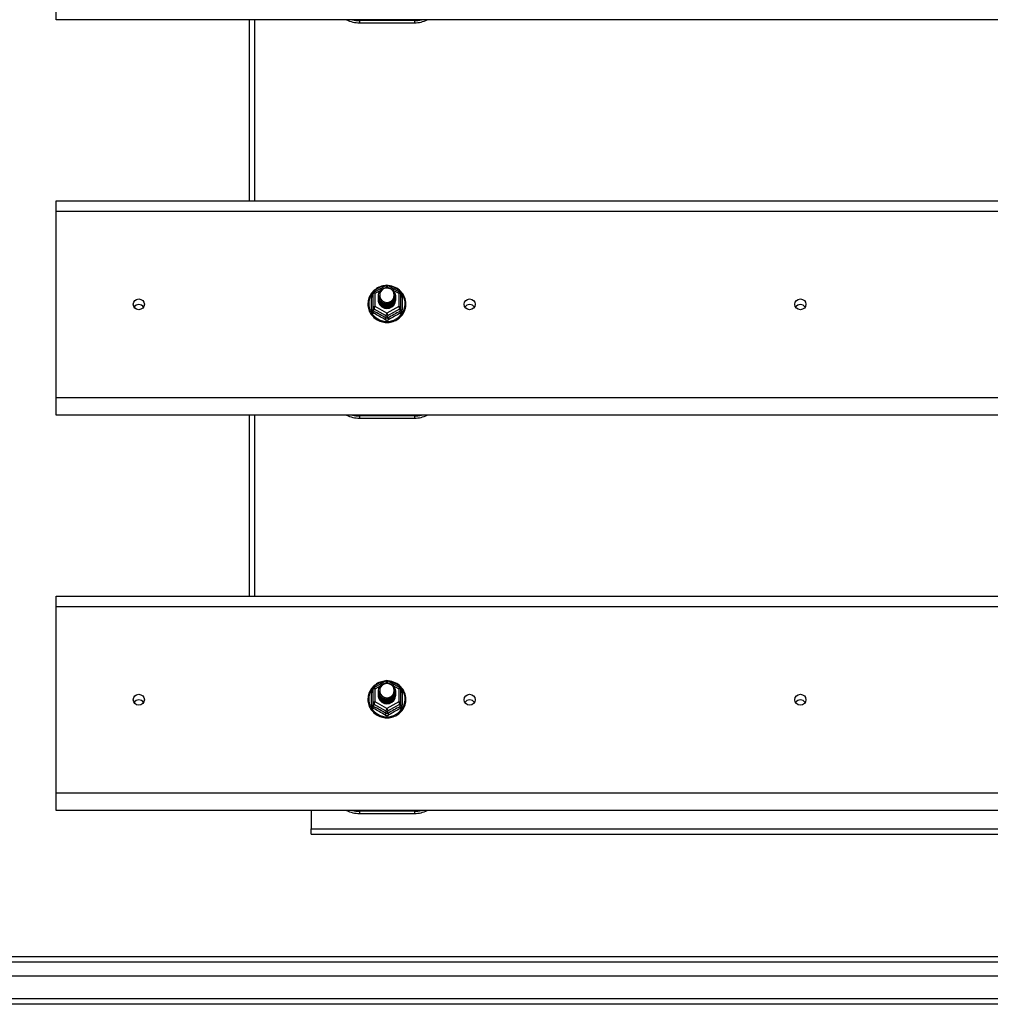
# Model space of a CAD drawing. Header units: inches. Extents: x 88 to 220, y 59 to 101.
# Tile 15 of 31: x 119 to 137, y 60 to 78. Entities that reach past the tile are written whole.
import ezdxf

# ---------------------------------------------------------------- set-up
doc = ezdxf.new("R2010")
doc.units = ezdxf.units.IN
doc.header["$MEASUREMENT"] = 0
doc.layers.add('Visible Edges(ANSI)', color=7, linetype='Continuous', lineweight=25)
doc.layers.add('Visible Tangent Edges(ANSI)', color=7, linetype='Continuous', lineweight=25)

msp = doc.modelspace()

# ---------------------------------------------------------------- linework, layer by layer
at = {"layer": 'Visible Edges(ANSI)'}
for p, q in [((119.599, 78.285), (119.599, 78.598)), ((153.233, 78.285), (119.599, 78.285)), ((123.099, 78.285), (123.099, 75.002)), ((125.099, 78.228), (126.099, 78.228)), ((119.599, 74.816), (119.599, 75.002)), ((119.599, 75.002), (153.233, 75.002)), ((119.599, 71.431), (119.599, 74.816)), ((125.365, 73.348), (125.579, 73.468)), ((125.618, 73.468), (125.832, 73.348)), ((125.345, 73.314), (125.345, 73.074)), ((125.445, 73.283), (125.445, 73.283)), ((125.445, 73.27), (125.445, 73.27)), ((125.445, 73.258), (125.445, 73.258)), ((125.445, 73.245), (125.445, 73.245)), ((125.445, 73.232), (125.445, 73.233)), ((125.445, 73.22), (125.445, 73.22)), ((125.445, 73.207), (125.445, 73.208)), ((125.752, 73.276), (125.752, 73.277)), ((125.752, 73.264), (125.752, 73.264)), ((125.752, 73.251), (125.752, 73.252)), ((125.752, 73.239), (125.752, 73.239)), ((125.752, 73.226), (125.752, 73.227)), ((125.752, 73.214), (125.752, 73.214)), ((125.853, 73.074), (125.853, 73.314)), ((125.345, 73.074), (125.345, 73.029)), ((125.581, 73.061), (125.579, 73.052)), ((125.853, 73.029), (125.853, 73.074)), ((119.599, 71.118), (119.599, 71.431)), ((153.233, 71.118), (119.599, 71.118)), ((123.099, 71.118), (123.099, 67.835)), ((125.099, 71.061), (126.099, 71.061)), ((119.599, 67.649), (119.599, 67.835)), ((119.599, 67.835), (153.233, 67.835)), ((119.599, 64.264), (119.599, 67.649)), ((125.365, 66.181), (125.579, 66.301)), ((125.618, 66.301), (125.832, 66.181)), ((125.345, 66.147), (125.345, 65.907)), ((125.445, 66.116), (125.445, 66.116)), ((125.445, 66.103), (125.445, 66.103)), ((125.445, 66.091), (125.445, 66.091)), ((125.445, 66.078), (125.445, 66.078)), ((125.445, 66.065), (125.445, 66.066)), ((125.445, 66.053), (125.445, 66.053)), ((125.752, 66.109), (125.752, 66.11)), ((125.752, 66.097), (125.752, 66.097)), ((125.752, 66.084), (125.752, 66.085)), ((125.752, 66.072), (125.752, 66.072)), ((125.752, 66.059), (125.752, 66.06)), ((125.752, 66.047), (125.752, 66.047)), ((125.853, 65.907), (125.853, 66.147)), ((125.345, 65.907), (125.345, 65.862)), ((125.445, 66.04), (125.445, 66.041)), ((125.581, 65.894), (125.579, 65.885)), ((125.853, 65.862), (125.853, 65.907)), ((119.599, 63.951), (119.599, 64.264)), ((153.233, 63.951), (119.599, 63.951)), ((124.224, 63.951), (124.224, 63.616)), ((125.099, 63.894), (126.099, 63.894)), ((124.224, 63.517), (124.224, 63.616)), ((124.224, 63.517), (148.724, 63.517)), ((88.996, 61.301), (153.202, 61.301)), ((153.39, 60.947), (88.807, 60.947)), ((154, 60.435), (88.965, 60.435))]:
    msp.add_line(p, q, dxfattribs=at)
at = {"layer": 'Visible Edges(ANSI)', "flags": 128}
for points in [[(125.573, 73.464), (125.548, 73.461), (125.523, 73.457), (125.499, 73.451), (125.476, 73.443), (125.453, 73.434), (125.43, 73.422), (125.409, 73.41), (125.389, 73.396), (125.369, 73.38), (125.351, 73.364), (125.335, 73.346), (125.319, 73.327), (125.305, 73.307), (125.293, 73.285), (125.282, 73.264), (125.273, 73.241), (125.266, 73.218), (125.26, 73.194), (125.256, 73.17), (125.254, 73.146), (125.254, 73.122), (125.255, 73.097), (125.259, 73.073), (125.264, 73.049), (125.271, 73.026), (125.279, 73.003), (125.29, 72.981), (125.302, 72.96), (125.315, 72.939), (125.33, 72.92), (125.347, 72.902), (125.364, 72.885), (125.383, 72.869), (125.403, 72.854), (125.424, 72.841), (125.446, 72.83), (125.469, 72.82), (125.493, 72.812), (125.517, 72.805), (125.541, 72.8), (125.566, 72.797), (125.591, 72.796), (125.616, 72.796), (125.64, 72.798), (125.665, 72.802), (125.689, 72.807), (125.713, 72.815), (125.736, 72.823), (125.759, 72.834), (125.781, 72.846), (125.801, 72.859), (125.821, 72.874), (125.84, 72.891), (125.857, 72.908), (125.873, 72.927), (125.887, 72.947), (125.9, 72.967), (125.912, 72.989), (125.921, 73.011), (125.929, 73.034), (125.936, 73.058), (125.94, 73.082), (125.943, 73.106), (125.944, 73.13)], [(125.466, 73.209), (125.45, 73.248), (125.445, 73.289), (125.453, 73.33), (125.473, 73.367), (125.503, 73.397), (125.541, 73.418), (125.583, 73.428), (125.627, 73.425), (125.668, 73.411), (125.704, 73.386), (125.731, 73.353), (125.748, 73.313), (125.752, 73.27), (125.744, 73.228), (125.724, 73.19), (125.694, 73.159), (125.657, 73.137), (125.614, 73.126), (125.57, 73.127), (125.529, 73.14), (125.493, 73.164), (125.466, 73.196), (125.45, 73.235), (125.445, 73.277)], [(125.485, 73.185), (125.507, 73.166), (125.534, 73.152), (125.562, 73.143), (125.592, 73.14), (125.622, 73.142), (125.651, 73.15), (125.677, 73.164), (125.701, 73.183), (125.719, 73.206), (125.733, 73.232), (125.741, 73.26), (125.743, 73.289), (125.738, 73.318), (125.727, 73.346), (125.711, 73.37), (125.69, 73.391), (125.665, 73.407), (125.637, 73.417), (125.607, 73.421), (125.577, 73.419), (125.548, 73.411), (125.522, 73.397), (125.5, 73.378), (125.483, 73.354)], [(125.944, 73.13), (125.942, 73.162), (125.938, 73.193), (125.93, 73.223), (125.92, 73.253), (125.907, 73.281), (125.891, 73.309), (125.872, 73.334), (125.851, 73.358), (125.828, 73.38), (125.803, 73.4), (125.777, 73.417), (125.748, 73.432), (125.719, 73.444), (125.688, 73.454), (125.657, 73.46), (125.625, 73.464)], [(125.445, 73.283), (125.445, 73.278), (125.445, 73.274), (125.446, 73.269), (125.446, 73.265), (125.447, 73.26), (125.448, 73.256), (125.449, 73.251), (125.45, 73.247), (125.451, 73.243), (125.452, 73.239), (125.454, 73.234), (125.455, 73.23), (125.457, 73.226), (125.459, 73.222), (125.461, 73.218), (125.463, 73.214), (125.465, 73.21), (125.468, 73.206), (125.47, 73.202), (125.473, 73.199), (125.476, 73.195), (125.479, 73.191), (125.482, 73.188), (125.485, 73.185)], [(125.445, 73.27), (125.446, 73.251), (125.45, 73.232), (125.457, 73.214), (125.466, 73.197), (125.477, 73.181), (125.49, 73.167), (125.505, 73.154), (125.522, 73.144), (125.54, 73.135), (125.559, 73.129), (125.579, 73.126), (125.599, 73.125), (125.619, 73.126), (125.638, 73.13), (125.657, 73.137), (125.675, 73.146), (125.692, 73.157), (125.707, 73.17), (125.72, 73.185), (125.732, 73.201), (125.741, 73.219), (125.747, 73.237), (125.751, 73.257), (125.752, 73.276)], [(125.752, 73.27), (125.752, 73.25), (125.748, 73.23), (125.742, 73.211), (125.734, 73.192), (125.723, 73.175), (125.709, 73.16), (125.694, 73.146), (125.677, 73.135), (125.659, 73.125), (125.639, 73.118), (125.619, 73.114), (125.599, 73.113), (125.578, 73.114), (125.558, 73.117), (125.538, 73.124), (125.52, 73.132), (125.503, 73.144), (125.488, 73.157), (125.475, 73.172), (125.464, 73.188), (125.455, 73.206), (125.449, 73.225), (125.446, 73.244), (125.445, 73.264)], [(125.445, 73.258), (125.446, 73.238), (125.45, 73.22), (125.457, 73.201), (125.466, 73.184), (125.477, 73.168), (125.49, 73.154), (125.505, 73.142), (125.522, 73.131), (125.54, 73.123), (125.559, 73.117), (125.579, 73.113), (125.599, 73.112), (125.619, 73.114), (125.638, 73.118), (125.657, 73.124), (125.675, 73.133), (125.692, 73.144), (125.707, 73.157), (125.72, 73.172), (125.732, 73.188), (125.741, 73.206), (125.747, 73.225), (125.751, 73.244), (125.752, 73.264)], [(125.752, 73.258), (125.752, 73.238), (125.748, 73.218), (125.742, 73.198), (125.734, 73.18), (125.723, 73.163), (125.709, 73.147), (125.694, 73.134), (125.677, 73.122), (125.659, 73.113), (125.639, 73.106), (125.619, 73.102), (125.599, 73.1), (125.578, 73.101), (125.558, 73.105), (125.538, 73.111), (125.52, 73.12), (125.503, 73.131), (125.488, 73.144), (125.475, 73.159), (125.464, 73.176), (125.455, 73.194), (125.449, 73.212), (125.446, 73.232), (125.445, 73.251)], [(125.445, 73.245), (125.446, 73.226), (125.45, 73.207), (125.457, 73.189), (125.466, 73.172), (125.477, 73.156), (125.49, 73.142), (125.505, 73.129), (125.522, 73.118), (125.54, 73.11), (125.559, 73.104), (125.579, 73.101), (125.599, 73.1), (125.619, 73.101), (125.638, 73.105), (125.657, 73.112), (125.675, 73.121), (125.692, 73.132), (125.707, 73.145), (125.72, 73.16), (125.732, 73.176), (125.741, 73.194), (125.747, 73.212), (125.751, 73.232), (125.752, 73.251)], [(125.752, 73.245), (125.752, 73.225), (125.748, 73.205), (125.742, 73.186), (125.734, 73.167), (125.723, 73.15), (125.709, 73.135), (125.694, 73.121), (125.677, 73.109), (125.659, 73.1), (125.639, 73.093), (125.619, 73.089), (125.599, 73.087), (125.578, 73.089), (125.558, 73.092), (125.538, 73.099), (125.52, 73.107), (125.503, 73.118), (125.488, 73.132), (125.475, 73.147), (125.464, 73.163), (125.455, 73.181), (125.449, 73.2), (125.446, 73.219), (125.445, 73.239)], [(125.445, 73.232), (125.446, 73.213), (125.45, 73.195), (125.457, 73.176), (125.466, 73.159), (125.477, 73.143), (125.49, 73.129), (125.505, 73.116), (125.522, 73.106), (125.54, 73.098), (125.559, 73.092), (125.579, 73.088), (125.599, 73.087), (125.619, 73.089), (125.638, 73.093), (125.657, 73.099), (125.675, 73.108), (125.692, 73.119), (125.707, 73.132), (125.72, 73.147), (125.732, 73.163), (125.741, 73.181), (125.747, 73.2), (125.751, 73.219), (125.752, 73.239)], [(125.752, 73.233), (125.752, 73.212), (125.748, 73.193), (125.742, 73.173), (125.734, 73.155), (125.723, 73.138), (125.709, 73.122), (125.694, 73.108), (125.677, 73.097), (125.659, 73.088), (125.639, 73.081), (125.619, 73.077), (125.599, 73.075), (125.578, 73.076), (125.558, 73.08), (125.538, 73.086), (125.52, 73.095), (125.503, 73.106), (125.488, 73.119), (125.475, 73.134), (125.464, 73.151), (125.455, 73.169), (125.449, 73.187), (125.446, 73.207), (125.445, 73.226)], [(125.445, 73.22), (125.446, 73.201), (125.45, 73.182), (125.457, 73.164), (125.466, 73.147), (125.477, 73.131), (125.49, 73.116), (125.505, 73.104), (125.522, 73.093), (125.54, 73.085), (125.559, 73.079), (125.579, 73.076), (125.599, 73.075), (125.619, 73.076), (125.638, 73.08), (125.657, 73.087), (125.675, 73.095), (125.692, 73.107), (125.707, 73.12), (125.72, 73.134), (125.732, 73.151), (125.741, 73.169), (125.747, 73.187), (125.751, 73.207), (125.752, 73.226)], [(125.752, 73.22), (125.752, 73.2), (125.748, 73.18), (125.742, 73.161), (125.734, 73.142), (125.723, 73.125), (125.709, 73.11), (125.694, 73.096), (125.677, 73.084), (125.659, 73.075), (125.639, 73.068), (125.619, 73.064), (125.599, 73.062), (125.578, 73.063), (125.558, 73.067), (125.538, 73.074), (125.52, 73.082), (125.503, 73.093), (125.488, 73.107), (125.475, 73.122), (125.464, 73.138), (125.455, 73.156), (125.449, 73.175), (125.446, 73.194), (125.445, 73.214)], [(125.445, 73.207), (125.446, 73.188), (125.45, 73.169), (125.457, 73.151), (125.466, 73.134), (125.477, 73.118), (125.49, 73.104), (125.505, 73.091), (125.522, 73.081), (125.54, 73.073), (125.559, 73.067), (125.579, 73.063), (125.599, 73.062), (125.619, 73.064), (125.638, 73.068), (125.657, 73.074), (125.675, 73.083), (125.692, 73.094), (125.707, 73.107), (125.72, 73.122), (125.732, 73.138), (125.741, 73.156), (125.747, 73.175), (125.751, 73.194), (125.752, 73.214)], [(125.483, 73.224), (125.482, 73.223), (125.482, 73.222), (125.481, 73.222), (125.48, 73.221), (125.48, 73.221), (125.479, 73.22), (125.478, 73.219), (125.477, 73.219), (125.477, 73.218), (125.476, 73.218), (125.475, 73.217), (125.475, 73.216), (125.474, 73.216), (125.473, 73.215), (125.472, 73.215), (125.472, 73.214), (125.471, 73.213), (125.47, 73.213), (125.47, 73.212), (125.469, 73.212), (125.468, 73.211), (125.467, 73.21), (125.467, 73.21), (125.466, 73.209)], [(125.483, 73.354), (125.482, 73.351), (125.48, 73.349), (125.479, 73.346), (125.478, 73.344), (125.477, 73.341), (125.476, 73.338), (125.475, 73.336), (125.474, 73.333), (125.473, 73.33), (125.473, 73.328), (125.472, 73.325), (125.471, 73.322), (125.471, 73.319), (125.47, 73.317), (125.47, 73.314), (125.47, 73.311), (125.469, 73.308), (125.469, 73.306), (125.469, 73.303), (125.469, 73.3), (125.469, 73.297), (125.469, 73.294), (125.469, 73.292), (125.469, 73.289)], [(125.469, 73.289), (125.469, 73.286), (125.469, 73.283), (125.469, 73.28), (125.469, 73.278), (125.469, 73.275), (125.469, 73.272), (125.469, 73.269), (125.47, 73.266), (125.47, 73.264), (125.471, 73.261), (125.471, 73.258), (125.472, 73.255), (125.472, 73.253), (125.473, 73.25), (125.474, 73.247), (125.474, 73.244), (125.475, 73.242), (125.476, 73.239), (125.477, 73.236), (125.478, 73.234), (125.479, 73.231), (125.481, 73.229), (125.482, 73.226), (125.483, 73.224)], [(125.579, 73.052), (125.571, 73.054), (125.563, 73.056), (125.555, 73.058), (125.547, 73.06), (125.54, 73.063), (125.532, 73.067), (125.525, 73.07), (125.518, 73.074), (125.511, 73.079), (125.504, 73.084), (125.498, 73.089), (125.492, 73.094), (125.487, 73.1), (125.481, 73.106), (125.476, 73.112), (125.471, 73.118), (125.467, 73.125), (125.463, 73.132), (125.46, 73.139), (125.457, 73.147), (125.454, 73.154), (125.452, 73.162), (125.45, 73.169), (125.448, 73.177)], [(125.573, 66.297), (125.548, 66.294), (125.523, 66.29), (125.499, 66.284), (125.476, 66.276), (125.453, 66.267), (125.43, 66.255), (125.409, 66.243), (125.389, 66.229), (125.369, 66.213), (125.351, 66.197), (125.335, 66.179), (125.319, 66.16), (125.305, 66.14), (125.293, 66.118), (125.282, 66.097), (125.273, 66.074), (125.266, 66.051), (125.26, 66.027), (125.256, 66.003), (125.254, 65.979), (125.254, 65.955), (125.255, 65.93), (125.259, 65.906), (125.264, 65.882), (125.271, 65.859), (125.279, 65.836), (125.29, 65.814), (125.302, 65.793), (125.315, 65.772), (125.33, 65.753), (125.347, 65.735), (125.364, 65.718), (125.383, 65.702), (125.403, 65.687), (125.424, 65.674), (125.446, 65.663), (125.469, 65.653), (125.493, 65.645), (125.517, 65.638), (125.541, 65.633), (125.566, 65.63), (125.591, 65.629), (125.616, 65.629), (125.64, 65.631), (125.665, 65.635), (125.689, 65.64), (125.713, 65.648), (125.736, 65.656), (125.759, 65.667), (125.781, 65.679), (125.801, 65.692), (125.821, 65.707), (125.84, 65.724), (125.857, 65.741), (125.873, 65.76), (125.887, 65.78), (125.9, 65.8), (125.912, 65.822), (125.921, 65.844), (125.929, 65.867), (125.936, 65.891), (125.94, 65.915), (125.943, 65.939), (125.944, 65.963)], [(125.466, 66.042), (125.45, 66.081), (125.445, 66.122), (125.453, 66.163), (125.473, 66.2), (125.503, 66.23), (125.541, 66.251), (125.583, 66.261), (125.627, 66.258), (125.668, 66.244), (125.704, 66.219), (125.731, 66.186), (125.748, 66.146), (125.752, 66.103), (125.744, 66.061), (125.724, 66.023), (125.694, 65.992), (125.657, 65.97), (125.614, 65.959), (125.57, 65.96), (125.529, 65.973), (125.493, 65.997), (125.466, 66.029), (125.45, 66.068), (125.445, 66.11)], [(125.485, 66.018), (125.507, 65.999), (125.534, 65.985), (125.562, 65.976), (125.592, 65.973), (125.622, 65.975), (125.651, 65.983), (125.677, 65.997), (125.701, 66.016), (125.719, 66.039), (125.733, 66.065), (125.741, 66.093), (125.743, 66.122), (125.738, 66.151), (125.727, 66.179), (125.711, 66.203), (125.69, 66.224), (125.665, 66.24), (125.637, 66.25), (125.607, 66.254), (125.577, 66.252), (125.548, 66.244), (125.522, 66.23), (125.5, 66.211), (125.483, 66.187)], [(125.944, 65.963), (125.942, 65.995), (125.938, 66.026), (125.93, 66.056), (125.92, 66.086), (125.907, 66.114), (125.891, 66.142), (125.872, 66.167), (125.851, 66.191), (125.828, 66.213), (125.803, 66.233), (125.777, 66.25), (125.748, 66.265), (125.719, 66.277), (125.688, 66.287), (125.657, 66.293), (125.625, 66.297)], [(125.445, 66.116), (125.445, 66.111), (125.445, 66.107), (125.446, 66.102), (125.446, 66.098), (125.447, 66.093), (125.448, 66.089), (125.449, 66.084), (125.45, 66.08), (125.451, 66.076), (125.452, 66.072), (125.454, 66.067), (125.455, 66.063), (125.457, 66.059), (125.459, 66.055), (125.461, 66.051), (125.463, 66.047), (125.465, 66.043), (125.468, 66.039), (125.47, 66.035), (125.473, 66.032), (125.476, 66.028), (125.479, 66.024), (125.482, 66.021), (125.485, 66.018)], [(125.445, 66.103), (125.446, 66.084), (125.45, 66.065), (125.457, 66.047), (125.466, 66.03), (125.477, 66.014), (125.49, 66), (125.505, 65.987), (125.522, 65.977), (125.54, 65.968), (125.559, 65.962), (125.579, 65.959), (125.599, 65.958), (125.619, 65.959), (125.638, 65.963), (125.657, 65.97), (125.675, 65.979), (125.692, 65.99), (125.707, 66.003), (125.72, 66.018), (125.732, 66.034), (125.741, 66.052), (125.747, 66.07), (125.751, 66.09), (125.752, 66.109)], [(125.752, 66.103), (125.752, 66.083), (125.748, 66.063), (125.742, 66.044), (125.734, 66.025), (125.723, 66.008), (125.709, 65.993), (125.694, 65.979), (125.677, 65.968), (125.659, 65.958), (125.639, 65.951), (125.619, 65.947), (125.599, 65.946), (125.578, 65.947), (125.558, 65.95), (125.538, 65.957), (125.52, 65.965), (125.503, 65.977), (125.488, 65.99), (125.475, 66.005), (125.464, 66.021), (125.455, 66.039), (125.449, 66.058), (125.446, 66.077), (125.445, 66.097)], [(125.445, 66.091), (125.446, 66.071), (125.45, 66.053), (125.457, 66.034), (125.466, 66.017), (125.477, 66.001), (125.49, 65.987), (125.505, 65.975), (125.522, 65.964), (125.54, 65.956), (125.559, 65.95), (125.579, 65.946), (125.599, 65.945), (125.619, 65.947), (125.638, 65.951), (125.657, 65.957), (125.675, 65.966), (125.692, 65.977), (125.707, 65.99), (125.72, 66.005), (125.732, 66.021), (125.741, 66.039), (125.747, 66.058), (125.751, 66.077), (125.752, 66.097)], [(125.752, 66.091), (125.752, 66.071), (125.748, 66.051), (125.742, 66.031), (125.734, 66.013), (125.723, 65.996), (125.709, 65.98), (125.694, 65.967), (125.677, 65.955), (125.659, 65.946), (125.639, 65.939), (125.619, 65.935), (125.599, 65.933), (125.578, 65.934), (125.558, 65.938), (125.538, 65.944), (125.52, 65.953), (125.503, 65.964), (125.488, 65.977), (125.475, 65.992), (125.464, 66.009), (125.455, 66.027), (125.449, 66.045), (125.446, 66.065), (125.445, 66.084)], [(125.445, 66.078), (125.446, 66.059), (125.45, 66.04), (125.457, 66.022), (125.466, 66.005), (125.477, 65.989), (125.49, 65.975), (125.505, 65.962), (125.522, 65.951), (125.54, 65.943), (125.559, 65.937), (125.579, 65.934), (125.599, 65.933), (125.619, 65.934), (125.638, 65.938), (125.657, 65.945), (125.675, 65.954), (125.692, 65.965), (125.707, 65.978), (125.72, 65.993), (125.732, 66.009), (125.741, 66.027), (125.747, 66.045), (125.751, 66.065), (125.752, 66.084)], [(125.752, 66.078), (125.752, 66.058), (125.748, 66.038), (125.742, 66.019), (125.734, 66), (125.723, 65.983), (125.709, 65.968), (125.694, 65.954), (125.677, 65.942), (125.659, 65.933), (125.639, 65.926), (125.619, 65.922), (125.599, 65.92), (125.578, 65.922), (125.558, 65.925), (125.538, 65.932), (125.52, 65.94), (125.503, 65.951), (125.488, 65.965), (125.475, 65.98), (125.464, 65.996), (125.455, 66.014), (125.449, 66.033), (125.446, 66.052), (125.445, 66.072)], [(125.445, 66.065), (125.446, 66.046), (125.45, 66.028), (125.457, 66.009), (125.466, 65.992), (125.477, 65.976), (125.49, 65.962), (125.505, 65.949), (125.522, 65.939), (125.54, 65.931), (125.559, 65.925), (125.579, 65.921), (125.599, 65.92), (125.619, 65.922), (125.638, 65.926), (125.657, 65.932), (125.675, 65.941), (125.692, 65.952), (125.707, 65.965), (125.72, 65.98), (125.732, 65.996), (125.741, 66.014), (125.747, 66.033), (125.751, 66.052), (125.752, 66.072)], [(125.752, 66.066), (125.752, 66.045), (125.748, 66.026), (125.742, 66.006), (125.734, 65.988), (125.723, 65.971), (125.709, 65.955), (125.694, 65.941), (125.677, 65.93), (125.659, 65.921), (125.639, 65.914), (125.619, 65.91), (125.599, 65.908), (125.578, 65.909), (125.558, 65.913), (125.538, 65.919), (125.52, 65.928), (125.503, 65.939), (125.488, 65.952), (125.475, 65.967), (125.464, 65.984), (125.455, 66.002), (125.449, 66.02), (125.446, 66.04), (125.445, 66.059)], [(125.445, 66.053), (125.446, 66.034), (125.45, 66.015), (125.457, 65.997), (125.466, 65.98), (125.477, 65.964), (125.49, 65.949), (125.505, 65.937), (125.522, 65.926), (125.54, 65.918), (125.559, 65.912), (125.579, 65.909), (125.599, 65.908), (125.619, 65.909), (125.638, 65.913), (125.657, 65.92), (125.675, 65.928), (125.692, 65.94), (125.707, 65.953), (125.72, 65.967), (125.732, 65.984), (125.741, 66.002), (125.747, 66.02), (125.751, 66.04), (125.752, 66.059)], [(125.752, 66.053), (125.752, 66.033), (125.748, 66.013), (125.742, 65.994), (125.734, 65.975), (125.723, 65.958), (125.709, 65.943), (125.694, 65.929), (125.677, 65.917), (125.659, 65.908), (125.639, 65.901), (125.619, 65.897), (125.599, 65.895), (125.578, 65.896), (125.558, 65.9), (125.538, 65.907), (125.52, 65.915), (125.503, 65.926), (125.488, 65.94), (125.475, 65.955), (125.464, 65.971), (125.455, 65.989), (125.449, 66.008), (125.446, 66.027), (125.445, 66.047)], [(125.445, 66.04), (125.446, 66.021), (125.45, 66.002), (125.457, 65.984), (125.466, 65.967), (125.477, 65.951), (125.49, 65.937), (125.505, 65.924), (125.522, 65.914), (125.54, 65.906), (125.559, 65.9), (125.579, 65.896), (125.599, 65.895), (125.619, 65.897), (125.638, 65.901), (125.657, 65.907), (125.675, 65.916), (125.692, 65.927), (125.707, 65.94), (125.72, 65.955), (125.732, 65.971), (125.741, 65.989), (125.747, 66.008), (125.751, 66.027), (125.752, 66.047)], [(125.483, 66.057), (125.482, 66.056), (125.482, 66.055), (125.481, 66.055), (125.48, 66.054), (125.48, 66.054), (125.479, 66.053), (125.478, 66.052), (125.477, 66.052), (125.477, 66.051), (125.476, 66.051), (125.475, 66.05), (125.475, 66.049), (125.474, 66.049), (125.473, 66.048), (125.472, 66.048), (125.472, 66.047), (125.471, 66.046), (125.47, 66.046), (125.47, 66.045), (125.469, 66.045), (125.468, 66.044), (125.467, 66.043), (125.467, 66.043), (125.466, 66.042)], [(125.483, 66.187), (125.482, 66.184), (125.48, 66.182), (125.479, 66.179), (125.478, 66.177), (125.477, 66.174), (125.476, 66.171), (125.475, 66.169), (125.474, 66.166), (125.473, 66.163), (125.473, 66.161), (125.472, 66.158), (125.471, 66.155), (125.471, 66.152), (125.47, 66.15), (125.47, 66.147), (125.47, 66.144), (125.469, 66.141), (125.469, 66.139), (125.469, 66.136), (125.469, 66.133), (125.469, 66.13), (125.469, 66.127), (125.469, 66.125), (125.469, 66.122)], [(125.469, 66.122), (125.469, 66.119), (125.469, 66.116), (125.469, 66.113), (125.469, 66.111), (125.469, 66.108), (125.469, 66.105), (125.469, 66.102), (125.47, 66.099), (125.47, 66.097), (125.471, 66.094), (125.471, 66.091), (125.472, 66.088), (125.472, 66.086), (125.473, 66.083), (125.474, 66.08), (125.474, 66.077), (125.475, 66.075), (125.476, 66.072), (125.477, 66.069), (125.478, 66.067), (125.479, 66.064), (125.481, 66.062), (125.482, 66.059), (125.483, 66.057)], [(125.579, 65.885), (125.571, 65.887), (125.563, 65.889), (125.555, 65.891), (125.547, 65.893), (125.54, 65.896), (125.532, 65.9), (125.525, 65.903), (125.518, 65.907), (125.511, 65.912), (125.504, 65.917), (125.498, 65.922), (125.492, 65.927), (125.487, 65.933), (125.481, 65.939), (125.476, 65.945), (125.471, 65.951), (125.467, 65.958), (125.463, 65.965), (125.46, 65.972), (125.457, 65.98), (125.454, 65.987), (125.452, 65.995), (125.45, 66.002), (125.448, 66.01)]]:
    msp.add_lwpolyline(points, dxfattribs=at)
at = {"layer": 'Visible Edges(ANSI)'}
for centre, radius, start, end in [((125.099, 78.728), 0.5, 242.5014, 270), ((126.099, 78.728), 0.5, 270, 297.4986), ((125.599, 73.433), 0.0394, 60.8255, 119.1745), ((125.384, 73.314), 0.0394, 119.1745, 180), ((125.813, 73.314), 0.0394, 0, 60.8255), ((125.099, 71.561), 0.5, 242.5014, 270), ((126.099, 71.561), 0.5, 270, 297.4986), ((125.599, 66.266), 0.0394, 60.8255, 119.1745), ((125.384, 66.147), 0.0394, 119.1745, 180), ((125.813, 66.147), 0.0394, 0, 60.8255), ((125.099, 64.394), 0.5, 242.5014, 270), ((126.099, 64.394), 0.5, 270, 297.4986)]:
    msp.add_arc(centre, radius, start, end, dxfattribs=at)
for centre, major_axis, start_param, end_param in [((125.599, 73.289), (0.134, 0), 3.671471, 8.899926), ((125.599, 73.204), (-0.158, 0), 6.032414, 9.675269), ((125.599, 73.284), (0.154, 0), 3.669461, 3.875388), ((121.099, 73.024), (-0.101, 0), 3.68386, 5.740918), ((127.099, 73.024), (-0.101, 0), 3.68386, 5.740918), ((133.099, 73.024), (-0.101, 0), 3.68386, 5.740918), ((125.599, 66.122), (0.134, 0), 3.671471, 8.899926), ((125.599, 66.037), (-0.158, 0), 6.032414, 9.675269), ((121.099, 65.856), (-0.101, 0), 3.68386, 5.740918), ((125.599, 66.117), (0.154, 0), 3.669461, 3.875388), ((127.099, 65.856), (-0.101, 0), 3.68386, 5.740918), ((133.099, 65.856), (-0.101, 0), 3.68386, 5.740918)]:
    msp.add_ellipse(centre, major_axis=major_axis, ratio=0.966998, start_param=start_param, end_param=end_param, dxfattribs=at)
for centre in [(121.099, 73.125), (127.099, 73.125), (133.099, 73.125), (121.099, 65.957), (127.099, 65.957), (133.099, 65.957)]:
    msp.add_ellipse(centre, major_axis=(-0.101, 0), ratio=0.966998, dxfattribs=at)
at = {"layer": 'Visible Tangent Edges(ANSI)'}
for p, q in [((123.198, 78.285), (123.198, 75.002)), ((126.099, 78.268), (125.099, 78.268)), ((125.099, 78.268), (125.099, 78.228)), ((126.099, 78.268), (126.099, 78.228)), ((119.599, 74.816), (153.233, 74.816)), ((125.384, 73.324), (125.482, 73.378)), ((125.567, 73.425), (125.599, 73.443)), ((125.599, 73.443), (125.633, 73.424)), ((125.708, 73.382), (125.813, 73.324)), ((125.321, 73.026), (125.321, 73.253)), ((125.384, 73.084), (125.384, 73.324)), ((125.813, 73.324), (125.813, 73.084)), ((125.877, 73.253), (125.877, 73.026)), ((125.364, 73.041), (125.579, 72.921)), ((125.364, 72.996), (125.364, 73.041)), ((125.599, 72.964), (125.384, 73.084)), ((125.813, 73.084), (125.599, 72.964)), ((125.618, 72.921), (125.833, 73.041)), ((125.833, 73.041), (125.833, 72.996)), ((125.579, 72.921), (125.579, 72.876)), ((125.618, 72.876), (125.618, 72.921)), ((153.233, 71.431), (119.599, 71.431)), ((123.198, 71.118), (123.198, 67.835)), ((126.099, 71.101), (125.099, 71.101)), ((125.099, 71.101), (125.099, 71.061)), ((126.099, 71.101), (126.099, 71.061)), ((119.599, 67.649), (153.233, 67.649)), ((125.567, 66.258), (125.599, 66.276)), ((125.599, 66.276), (125.633, 66.257)), ((125.321, 65.859), (125.321, 66.086)), ((125.384, 66.157), (125.482, 66.211)), ((125.384, 65.917), (125.384, 66.157)), ((125.708, 66.215), (125.813, 66.157)), ((125.813, 66.157), (125.813, 65.917)), ((125.877, 66.086), (125.877, 65.859)), ((125.364, 65.874), (125.579, 65.754)), ((125.364, 65.829), (125.364, 65.874)), ((125.599, 65.797), (125.384, 65.917)), ((125.813, 65.917), (125.599, 65.797)), ((125.618, 65.754), (125.833, 65.874)), ((125.833, 65.874), (125.833, 65.829)), ((125.579, 65.754), (125.579, 65.709)), ((125.618, 65.709), (125.618, 65.754)), ((153.233, 64.264), (119.599, 64.264)), ((126.099, 63.934), (125.099, 63.934)), ((125.099, 63.934), (125.099, 63.894)), ((126.099, 63.934), (126.099, 63.894)), ((124.224, 63.616), (148.724, 63.616)), ((153.332, 61.202), (88.866, 61.202)), ((154, 60.534), (88.198, 60.534))]:
    msp.add_line(p, q, dxfattribs=at)
at = {"layer": 'Visible Tangent Edges(ANSI)', "flags": 128}
for points in [[(125.345, 73.306), (125.343, 73.304), (125.341, 73.302), (125.339, 73.301), (125.338, 73.299), (125.336, 73.297), (125.334, 73.295), (125.333, 73.293), (125.332, 73.29), (125.33, 73.288), (125.329, 73.286), (125.328, 73.284), (125.327, 73.282), (125.326, 73.279), (125.325, 73.277), (125.324, 73.275), (125.323, 73.272), (125.323, 73.27), (125.322, 73.268), (125.322, 73.265), (125.321, 73.263), (125.321, 73.261), (125.321, 73.258), (125.321, 73.256), (125.321, 73.253)], [(125.877, 73.253), (125.877, 73.256), (125.877, 73.258), (125.876, 73.261), (125.876, 73.263), (125.876, 73.265), (125.875, 73.268), (125.875, 73.27), (125.874, 73.272), (125.873, 73.275), (125.872, 73.277), (125.872, 73.279), (125.871, 73.282), (125.869, 73.284), (125.868, 73.286), (125.867, 73.288), (125.866, 73.29), (125.864, 73.293), (125.863, 73.295), (125.861, 73.297), (125.86, 73.299), (125.858, 73.301), (125.856, 73.302), (125.854, 73.304), (125.853, 73.306)], [(125.321, 73.026), (125.321, 73.023), (125.321, 73.02), (125.321, 73.016), (125.322, 73.013), (125.322, 73.01), (125.323, 73.007), (125.324, 73.004), (125.325, 73.001), (125.326, 72.998), (125.328, 72.995), (125.329, 72.992), (125.331, 72.989), (125.332, 72.986), (125.334, 72.984), (125.336, 72.981), (125.338, 72.979), (125.34, 72.977), (125.342, 72.974), (125.345, 72.972), (125.347, 72.97), (125.35, 72.968), (125.352, 72.967), (125.355, 72.965), (125.358, 72.964)], [(125.364, 72.996), (125.363, 72.997), (125.362, 72.998), (125.36, 72.999), (125.359, 72.999), (125.358, 73), (125.356, 73.001), (125.355, 73.003), (125.354, 73.004), (125.353, 73.005), (125.352, 73.006), (125.351, 73.008), (125.35, 73.009), (125.349, 73.011), (125.348, 73.012), (125.348, 73.014), (125.347, 73.015), (125.347, 73.017), (125.346, 73.019), (125.346, 73.02), (125.345, 73.022), (125.345, 73.024), (125.345, 73.026), (125.345, 73.027), (125.345, 73.029)], [(125.853, 73.029), (125.853, 73.027), (125.852, 73.026), (125.852, 73.024), (125.852, 73.022), (125.852, 73.02), (125.851, 73.019), (125.851, 73.017), (125.85, 73.015), (125.85, 73.014), (125.849, 73.012), (125.848, 73.011), (125.847, 73.009), (125.846, 73.008), (125.845, 73.006), (125.844, 73.005), (125.843, 73.004), (125.842, 73.003), (125.841, 73.001), (125.84, 73), (125.839, 72.999), (125.837, 72.999), (125.836, 72.998), (125.834, 72.997), (125.833, 72.996)], [(125.84, 72.964), (125.842, 72.965), (125.845, 72.967), (125.848, 72.968), (125.85, 72.97), (125.853, 72.972), (125.855, 72.974), (125.857, 72.977), (125.859, 72.979), (125.861, 72.981), (125.863, 72.984), (125.865, 72.986), (125.867, 72.989), (125.868, 72.992), (125.87, 72.995), (125.871, 72.998), (125.872, 73.001), (125.873, 73.004), (125.874, 73.007), (125.875, 73.01), (125.876, 73.013), (125.876, 73.016), (125.877, 73.02), (125.877, 73.023), (125.877, 73.026)], [(125.561, 72.85), (125.564, 72.848), (125.567, 72.847), (125.57, 72.846), (125.573, 72.844), (125.576, 72.843), (125.579, 72.842), (125.582, 72.841), (125.586, 72.841), (125.589, 72.84), (125.592, 72.84), (125.595, 72.84), (125.599, 72.839), (125.602, 72.84), (125.605, 72.84), (125.609, 72.84), (125.612, 72.841), (125.615, 72.841), (125.618, 72.842), (125.621, 72.843), (125.624, 72.844), (125.627, 72.846), (125.63, 72.847), (125.633, 72.848), (125.636, 72.85)], [(125.618, 72.876), (125.617, 72.875), (125.615, 72.875), (125.614, 72.874), (125.612, 72.873), (125.611, 72.872), (125.609, 72.872), (125.607, 72.871), (125.606, 72.871), (125.604, 72.871), (125.602, 72.871), (125.6, 72.87), (125.599, 72.87), (125.597, 72.87), (125.595, 72.871), (125.594, 72.871), (125.592, 72.871), (125.59, 72.871), (125.588, 72.872), (125.587, 72.872), (125.585, 72.873), (125.584, 72.874), (125.582, 72.875), (125.58, 72.875), (125.579, 72.876)], [(125.345, 66.139), (125.343, 66.137), (125.341, 66.135), (125.339, 66.134), (125.338, 66.132), (125.336, 66.13), (125.334, 66.128), (125.333, 66.126), (125.332, 66.123), (125.33, 66.121), (125.329, 66.119), (125.328, 66.117), (125.327, 66.115), (125.326, 66.112), (125.325, 66.11), (125.324, 66.108), (125.323, 66.105), (125.323, 66.103), (125.322, 66.101), (125.322, 66.098), (125.321, 66.096), (125.321, 66.094), (125.321, 66.091), (125.321, 66.089), (125.321, 66.086)], [(125.877, 66.086), (125.877, 66.089), (125.877, 66.091), (125.876, 66.094), (125.876, 66.096), (125.876, 66.098), (125.875, 66.101), (125.875, 66.103), (125.874, 66.105), (125.873, 66.108), (125.872, 66.11), (125.872, 66.112), (125.871, 66.115), (125.869, 66.117), (125.868, 66.119), (125.867, 66.121), (125.866, 66.123), (125.864, 66.126), (125.863, 66.128), (125.861, 66.13), (125.86, 66.132), (125.858, 66.134), (125.856, 66.135), (125.854, 66.137), (125.853, 66.139)], [(125.321, 65.859), (125.321, 65.856), (125.321, 65.853), (125.321, 65.849), (125.322, 65.846), (125.322, 65.843), (125.323, 65.84), (125.324, 65.837), (125.325, 65.834), (125.326, 65.831), (125.328, 65.828), (125.329, 65.825), (125.331, 65.822), (125.332, 65.819), (125.334, 65.817), (125.336, 65.814), (125.338, 65.812), (125.34, 65.81), (125.342, 65.807), (125.345, 65.805), (125.347, 65.803), (125.35, 65.801), (125.352, 65.8), (125.355, 65.798), (125.358, 65.797)], [(125.364, 65.829), (125.363, 65.83), (125.362, 65.831), (125.36, 65.832), (125.359, 65.832), (125.358, 65.833), (125.356, 65.834), (125.355, 65.836), (125.354, 65.837), (125.353, 65.838), (125.352, 65.839), (125.351, 65.841), (125.35, 65.842), (125.349, 65.844), (125.348, 65.845), (125.348, 65.847), (125.347, 65.848), (125.347, 65.85), (125.346, 65.852), (125.346, 65.853), (125.345, 65.855), (125.345, 65.857), (125.345, 65.859), (125.345, 65.86), (125.345, 65.862)], [(125.618, 65.709), (125.617, 65.708), (125.615, 65.708), (125.614, 65.707), (125.612, 65.706), (125.611, 65.705), (125.609, 65.705), (125.607, 65.704), (125.606, 65.704), (125.604, 65.704), (125.602, 65.704), (125.6, 65.703), (125.599, 65.703), (125.597, 65.703), (125.595, 65.704), (125.594, 65.704), (125.592, 65.704), (125.59, 65.704), (125.588, 65.705), (125.587, 65.705), (125.585, 65.706), (125.584, 65.707), (125.582, 65.708), (125.58, 65.708), (125.579, 65.709)], [(125.853, 65.862), (125.853, 65.86), (125.852, 65.859), (125.852, 65.857), (125.852, 65.855), (125.852, 65.853), (125.851, 65.852), (125.851, 65.85), (125.85, 65.848), (125.85, 65.847), (125.849, 65.845), (125.848, 65.844), (125.847, 65.842), (125.846, 65.841), (125.845, 65.839), (125.844, 65.838), (125.843, 65.837), (125.842, 65.836), (125.841, 65.834), (125.84, 65.833), (125.839, 65.832), (125.837, 65.832), (125.836, 65.831), (125.834, 65.83), (125.833, 65.829)], [(125.84, 65.797), (125.842, 65.798), (125.845, 65.8), (125.848, 65.801), (125.85, 65.803), (125.853, 65.805), (125.855, 65.807), (125.857, 65.81), (125.859, 65.812), (125.861, 65.814), (125.863, 65.817), (125.865, 65.819), (125.867, 65.822), (125.868, 65.825), (125.87, 65.828), (125.871, 65.831), (125.872, 65.834), (125.873, 65.837), (125.874, 65.84), (125.875, 65.843), (125.876, 65.846), (125.876, 65.849), (125.877, 65.853), (125.877, 65.856), (125.877, 65.859)], [(125.561, 65.683), (125.564, 65.681), (125.567, 65.68), (125.57, 65.679), (125.573, 65.677), (125.576, 65.676), (125.579, 65.675), (125.582, 65.674), (125.586, 65.674), (125.589, 65.673), (125.592, 65.673), (125.595, 65.673), (125.599, 65.672), (125.602, 65.673), (125.605, 65.673), (125.609, 65.673), (125.612, 65.674), (125.615, 65.674), (125.618, 65.675), (125.621, 65.676), (125.624, 65.677), (125.627, 65.679), (125.63, 65.68), (125.633, 65.681), (125.636, 65.683)]]:
    msp.add_lwpolyline(points, dxfattribs=at)
at = {"layer": 'Visible Tangent Edges(ANSI)'}
for centre, start, end in [((125.099, 78.736), 254.5326, 270), ((126.099, 78.736), 270, 285.4674), ((125.099, 71.569), 254.5326, 270), ((126.099, 71.569), 270, 285.4674), ((125.099, 64.402), 254.5326, 270), ((126.099, 64.402), 270, 285.4674)]:
    msp.add_arc(centre, 0.469, start, end, dxfattribs=at)
for centre, major_axis, ratio, start_param, end_param in [((125.599, 73.136), (0.331, 0), 0.966998, 1.708073, 7.716705), ((125.599, 73.433), (-0.0192, 0.0344), 0.127392, 4.936728, 6.283185), ((125.599, 73.433), (0.0192, 0.0344), 0.127392, 0, 1.346458), ((125.305, 73.269), (0.0394, 0), 0.420933, 5.107073, 6.283185), ((125.384, 73.314), (-0.0394, 0), 0.254784, 4.712389, 6.283185), ((125.384, 73.314), (-0.0192, 0.0344), 0.127392, 4.936728, 6.283185), ((125.813, 73.314), (0.0192, 0.0344), 0.127392, 0, 1.346458), ((125.813, 73.314), (0.0394, 0), 0.254784, 0, 1.570796), ((125.892, 73.269), (-0.0394, 0), 0.420933, 0, 1.176113), ((125.305, 73.029), (0.0394, 0), 0.080687, 5.107073, 6.283185), ((125.384, 73.074), (-0.0394, 0), 0.254784, 4.712389, 6.283185), ((125.384, 73.074), (-0.0394, 0), 0.966998, 0, 1.047198), ((125.384, 73.074), (-0.0192, -0.0344), 0.127392, 4.48805, 6.058847), ((125.813, 73.074), (0.0394, 0), 0.254784, 0, 1.570796), ((125.813, 73.074), (0.0192, -0.0344), 0.127392, 0.224339, 1.795135), ((125.813, 73.074), (0.0394, 0), 0.966998, 5.235988, 6.283185), ((125.892, 73.029), (-0.0394, 0), 0.080687, 0, 1.176113), ((125.345, 72.963), (0.0178, 0.0351), 0.295528, 4.874003, 6.050115), ((125.46, 72.739), (0.573, -0.342), 0.220649, 1.524932, 1.878631), ((125.472, 72.76), (-0.605, 0.361), 0.220649, 4.666525, 5.020223), ((125.559, 72.843), (0.0205, 0.0336), 0.044718, 0.222707, 1.398819), ((125.599, 72.954), (-0.0192, -0.0344), 0.127392, 4.48805, 6.058847), ((125.599, 72.954), (0.0394, 0), 0.966998, 4.18879, 5.235988), ((125.599, 72.954), (0.0192, -0.0344), 0.127392, 0.224339, 1.795135), ((125.726, 72.76), (-0.605, -0.361), 0.220649, 4.404555, 4.758253), ((125.638, 72.843), (-0.0205, 0.0336), 0.044718, 4.884366, 6.060479), ((125.738, 72.739), (0.573, 0.342), 0.220649, 1.262962, 1.61666), ((125.853, 72.963), (-0.0178, 0.0351), 0.295528, 0.23307, 1.409183), ((125.599, 65.969), (0.331, 0), 0.966998, 1.708073, 7.716705), ((125.599, 66.266), (-0.0192, 0.0344), 0.127392, 4.936728, 6.283185), ((125.599, 66.266), (0.0192, 0.0344), 0.127392, 0, 1.346458), ((125.305, 66.102), (0.0394, 0), 0.420933, 5.107073, 6.283185), ((125.384, 66.147), (-0.0394, 0), 0.254784, 4.712389, 6.283185), ((125.384, 66.147), (-0.0192, 0.0344), 0.127392, 4.936728, 6.283185), ((125.813, 66.147), (0.0192, 0.0344), 0.127392, 0, 1.346458), ((125.813, 66.147), (0.0394, 0), 0.254784, 0, 1.570796), ((125.892, 66.102), (-0.0394, 0), 0.420933, 0, 1.176113), ((125.384, 65.907), (-0.0394, 0), 0.254784, 4.712389, 6.283185), ((125.384, 65.907), (-0.0394, 0), 0.966998, 0, 1.047198), ((125.384, 65.907), (-0.0192, -0.0344), 0.127392, 4.48805, 6.058847), ((125.813, 65.907), (0.0394, 0), 0.254784, 0, 1.570796), ((125.813, 65.907), (0.0192, -0.0344), 0.127392, 0.224339, 1.795135), ((125.813, 65.907), (0.0394, 0), 0.966998, 5.235988, 6.283185), ((125.305, 65.862), (0.0394, 0), 0.080687, 5.107073, 6.283185), ((125.345, 65.796), (0.0178, 0.0351), 0.295528, 4.874003, 6.050115), ((125.46, 65.572), (0.573, -0.342), 0.220649, 1.524932, 1.878631), ((125.472, 65.593), (-0.605, 0.361), 0.220649, 4.666525, 5.020223), ((125.559, 65.676), (0.0205, 0.0336), 0.044718, 0.222707, 1.398819), ((125.599, 65.787), (-0.0192, -0.0344), 0.127392, 4.48805, 6.058847), ((125.599, 65.787), (0.0394, 0), 0.966998, 4.18879, 5.235988), ((125.599, 65.787), (0.0192, -0.0344), 0.127392, 0.224339, 1.795135), ((125.726, 65.593), (-0.605, -0.361), 0.220649, 4.404555, 4.758253), ((125.638, 65.676), (-0.0205, 0.0336), 0.044718, 4.884366, 6.060479), ((125.738, 65.572), (0.573, 0.342), 0.220649, 1.262962, 1.61666), ((125.853, 65.796), (-0.0178, 0.0351), 0.295528, 0.23307, 1.409183), ((125.892, 65.862), (-0.0394, 0), 0.080687, 0, 1.176113)]:
    msp.add_ellipse(centre, major_axis=major_axis, ratio=ratio, start_param=start_param, end_param=end_param, dxfattribs=at)

doc.saveas('drawing.dxf')
